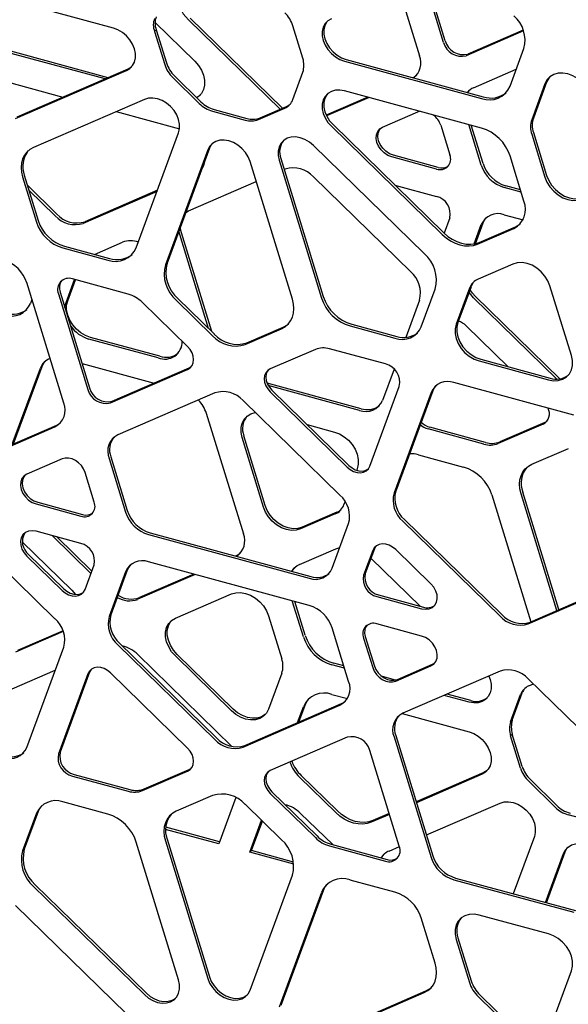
# Model space of a CAD drawing. Header units: millimetres. Extents: x -217 to 5933, y 23 to 4888.
# Tile 21 of 40: x 4299 to 4480, y 2768 to 3093. Entities that reach past the tile are written whole.
import ezdxf

# ---------------------------------------------------------------- set-up
doc = ezdxf.new("R2010")
doc.units = ezdxf.units.MM
doc.header["$LTSCALE"] = 15

msp = doc.modelspace()

# ---------------------------------------------------------------- linework, layer by layer
for p, q in [((4438.76, 3085.57), (4432.29, 3106.62)), ((4439.32, 3086.11), (4432.93, 3106.89)), ((4329.9, 3090.31), (4284.73, 3102.59)), ((4424.05, 3103.05), (4430.79, 3081.11)), ((4385.66, 3063.93), (4355.23, 3093.62)), ((4343.65, 3092.17), (4356.73, 3079.41)), ((4384.88, 3063.59), (4354.67, 3093.07)), ((4392.38, 3080.36), (4389.09, 3091.08)), ((4328.15, 3073.96), (4279.19, 3087.27)), ((4344.05, 3089.71), (4343.49, 3089.16)), ((4343.49, 3089.16), (4346.83, 3078.28)), ((4344.05, 3089.71), (4347.39, 3078.82)), ((4465.12, 3089.39), (4446.19, 3081.21)), ((4465.02, 3089.65), (4446.75, 3081.75)), ((4327.16, 3073.53), (4278.63, 3086.72)), ((4460.65, 3071.17), (4465.23, 3083.58)), ((4406.06, 3079.37), (4451.24, 3067.1)), ((4406.62, 3079.92), (4451.8, 3067.64)), ((4278.63, 3076.96), (4313.3, 3067.54)), ((4297.67, 3060.47), (4334.22, 3076.28)), ((4298.23, 3061.02), (4334.78, 3076.82)), ((4349.51, 3073.97), (4358.23, 3065.46)), ((4350.07, 3074.52), (4358.79, 3066.01)), ((4389.09, 3066.79), (4392.38, 3075.73)), ((4448.62, 3070.65), (4462.71, 3076.74)), ((4472.15, 3071.93), (4467.78, 3060.1)), ((4472.71, 3072.48), (4468.34, 3060.64)), ((4413.81, 3067.51), (4400.09, 3061.58)), ((4451.24, 3057.34), (4406.06, 3069.61)), ((4340.14, 3066.77), (4303.59, 3050.97)), ((4378.25, 3060.72), (4386.97, 3064.49)), ((4414.24, 3067.39), (4400.21, 3061.33)), ((4330.87, 3062.76), (4351.74, 3057.09)), ((4362.57, 3062.92), (4373.35, 3059.99)), ((4363.13, 3063.46), (4373.91, 3060.53)), ((4377.69, 3060.17), (4386.41, 3063.94)), ((4418.65, 3057.69), (4430.24, 3062.7)), ((4430.24, 3062.7), (4430.81, 3062.89)), ((4401.75, 3057.92), (4438.3, 3022.25)), ((4402.31, 3058.47), (4438.86, 3022.8)), ((4437.81, 3058.26), (4440.81, 3048.49)), ((4451.18, 3045.14), (4447.08, 3058.47)), ((4451.74, 3045.69), (4447.88, 3058.25)), ((4337.47, 3017.9), (4351.43, 3055.75)), ((4467.78, 3055.34), (4472.15, 3041.14)), ((4468.34, 3055.89), (4472.71, 3041.68)), ((4432.38, 3015.97), (4395.83, 3051.63)), ((4361, 3050.13), (4347.04, 3012.28)), ((4361.56, 3050.68), (4347.6, 3012.83)), ((4436.99, 3044.38), (4422.24, 3048.39)), ((4465.23, 3033.25), (4460.65, 3048.15)), ((4388.92, 3000.9), (4374.96, 3046.34)), ((4384.54, 3046.75), (4398.5, 3001.32)), ((4385.1, 3047.3), (4399.06, 3001.86)), ((4436.43, 3043.83), (4421.68, 3047.84)), ((4300.55, 3041.77), (4305.13, 3026.87)), ((4386.22, 3043.67), (4386.53, 3043.8)), ((4299.99, 3041.22), (4304.57, 3026.32)), ((4311.31, 3028.97), (4301.56, 3038.48)), ((4354.67, 3030.03), (4377.01, 3039.68)), ((4395.86, 3041.27), (4427.9, 3010)), ((4422.71, 3038.56), (4436.43, 3034.83)), ((4464.07, 3037.02), (4459.29, 3038.32)), ((4310.75, 3028.42), (4302.04, 3036.92)), ((4344.31, 3036.45), (4319.95, 3025.92)), ((4344.44, 3036.82), (4320.51, 3026.47)), ((4464.31, 3036.26), (4458.73, 3037.77)), ((4353.76, 3029.52), (4354.67, 3030.03)), ((4458.73, 3028.77), (4464.92, 3027.09)), ((4440.81, 3027.79), (4438.94, 3022.72)), ((4448.83, 3019.14), (4451.18, 3025.51)), ((4449.22, 3019.22), (4451.74, 3026.05)), ((4351.79, 3022.21), (4351.51, 3023.42)), ((4361.3, 2991.27), (4351.79, 3022.21)), ((4362.34, 2990.26), (4352.35, 3022.76)), ((4449.93, 3019.09), (4461.92, 3024.27)), ((4450.49, 3019.64), (4462.48, 3024.82)), ((4323.69, 3015.72), (4332.97, 3019.73)), ((4313.24, 3017.86), (4328.05, 3013.83)), ((4313.8, 3018.41), (4328.61, 3014.38)), ((4461.59, 3012.52), (4450.16, 3007.58)), ((4313.55, 2966.69), (4301.36, 3006.38)), ((4314.3, 2999.89), (4317.08, 3007.42)), ((4314.86, 3000.44), (4317.4, 3007.34)), ((4334.81, 3002.6), (4316.41, 3007.6)), ((4311.82, 3002.73), (4321.52, 2971.14)), ((4312.38, 3003.27), (4322.08, 2971.69)), ((4431.4, 2991.85), (4435.98, 3004.26)), ((4447.28, 3004.52), (4442.92, 2992.68)), ((4447.84, 3005.06), (4443.48, 2993.23)), ((4480.87, 2982.37), (4473.8, 3005.36)), ((4303.08, 3000.78), (4302.63, 2999.56)), ((4354.36, 2985.34), (4339.48, 2999.87)), ((4350.64, 3000.58), (4362.63, 2988.89)), ((4351.2, 3001.13), (4363.19, 2989.43)), ((4430.79, 3000.62), (4426.25, 2988.32)), ((4476.07, 2974.6), (4448.62, 3001.39)), ((4477.1, 2974.69), (4449.18, 3001.93)), ((4373.34, 2985.97), (4385.33, 2991.16)), ((4373.9, 2986.52), (4385.89, 2991.7)), ((4407.91, 2992.13), (4422.73, 2988.1)), ((4408.47, 2992.68), (4423.29, 2988.65)), ((4446.19, 2992.15), (4460, 2978.67)), ((4344.7, 2981.56), (4321.84, 2987.78)), ((4345.26, 2982.11), (4322.4, 2988.32)), ((4396.49, 2984.37), (4381.61, 2977.94)), ((4419.55, 2979.57), (4401.16, 2984.57)), ((4450.46, 2980.57), (4473.32, 2974.35)), ((4451.02, 2981.11), (4473.88, 2974.9)), ((4296.61, 2953.1), (4305.85, 2978.17)), ((4297.03, 2953.28), (4306.41, 2978.72)), ((4319.61, 2979.75), (4343.33, 2973.3)), ((4328.96, 2966.78), (4354.36, 2977.77)), ((4329.52, 2967.33), (4354.92, 2978.31)), ((4354.92, 2978.31), (4355.6, 2978.71)), ((4422.41, 2977.9), (4418.59, 2967.55)), ((4411.6, 2964.84), (4380.57, 2973.27)), ((4481.62, 2962.7), (4442.16, 2973.43)), ((4363.32, 2970.03), (4331.39, 2956.22)), ((4411.04, 2964.29), (4380.96, 2972.47)), ((4381.61, 2970.36), (4407.01, 2945.57)), ((4382.17, 2970.91), (4407.57, 2946.11)), ((4414.44, 2945.89), (4424.15, 2972.2)), ((4434.61, 2970.17), (4422.41, 2937.1)), ((4435.17, 2970.71), (4422.97, 2937.65)), ((4404.58, 2936.33), (4372.65, 2967.49)), ((4360.55, 2963.31), (4372.75, 2923.61)), ((4472.16, 2960.33), (4457.27, 2953.89)), ((4472.83, 2960.72), (4472.16, 2960.33)), ((4278.63, 2945.02), (4310.67, 2958.88)), ((4279.19, 2945.57), (4311.23, 2959.42)), ((4393.76, 2959.59), (4402.74, 2957.15)), ((4452.05, 2953.15), (4433.65, 2958.15)), ((4452.61, 2953.69), (4434.21, 2958.69)), ((4471.6, 2959.78), (4456.71, 2953.35)), ((4379.4, 2932.36), (4372.34, 2955.35)), ((4379.96, 2932.91), (4372.9, 2955.9)), ((4467.87, 2946.56), (4479.86, 2951.75)), ((4313.01, 2948.28), (4301.42, 2943.27)), ((4328.51, 2948.41), (4333.95, 2930.71)), ((4329.07, 2948.96), (4334.51, 2931.26)), ((4430.47, 2949.62), (4445.29, 2945.59)), ((4410.29, 2945.04), (4410.1, 2944.54)), ((4323.58, 2934.06), (4320.57, 2943.84)), ((4454.7, 2936.4), (4467.55, 2894.6)), ((4476.11, 2898.3), (4464.28, 2936.82)), ((4476.75, 2898.58), (4464.84, 2937.36)), ((4304.44, 2933.42), (4319.2, 2929.41)), ((4305, 2933.97), (4319.76, 2929.96)), ((4406.29, 2934.22), (4405.92, 2933.2)), ((4403.04, 2930.14), (4391.61, 2925.2)), ((4403.6, 2930.69), (4392.17, 2925.75)), ((4425.86, 2928.27), (4457.9, 2897)), ((4310.67, 2895.57), (4278.63, 2926.84)), ((4402.02, 2912.21), (4407.46, 2926.95)), ((4425.3, 2927.72), (4457.34, 2896.45)), ((4319.2, 2920.41), (4304.44, 2924.41)), ((4322.51, 2910.48), (4309.69, 2922.99)), ((4322.81, 2911.28), (4311.25, 2922.57)), ((4341.49, 2923.35), (4394.48, 2908.95)), ((4342.05, 2923.9), (4395.04, 2909.5)), ((4299.87, 2920.96), (4316.19, 2905.03)), ((4391.28, 2913.45), (4403.27, 2918.63)), ((4403.27, 2918.63), (4404.54, 2919.05)), ((4415.95, 2918.62), (4412.95, 2910.47)), ((4434.55, 2907.08), (4422.96, 2918.4)), ((4301.42, 2916.21), (4313.01, 2904.9)), ((4301.98, 2916.76), (4313.57, 2905.45)), ((4370.43, 2916.34), (4370.2, 2916.25)), ((4415.39, 2918.07), (4412.39, 2909.93)), ((4414.9, 2915.47), (4431.05, 2899.71)), ((4320.57, 2905.23), (4323.58, 2913.37)), ((4334.51, 2911.63), (4329.07, 2896.89)), ((4394.48, 2899.95), (4341.49, 2914.35)), ((4333.95, 2911.08), (4328.51, 2896.34)), ((4356.85, 2910.17), (4337.94, 2901.99)), ((4356.42, 2910.29), (4338.5, 2902.54)), ((4466.67, 2893.92), (4498.53, 2907.69)), ((4467.23, 2894.46), (4499.09, 2908.24)), ((4350.35, 2895.75), (4368.84, 2903.75)), ((4416.77, 2902.89), (4431.52, 2898.88)), ((4417.33, 2903.44), (4432.08, 2899.43)), ((4392.55, 2889.57), (4388.89, 2901.46)), ((4393.11, 2890.12), (4389.69, 2901.25)), ((4381.05, 2896.58), (4385.42, 2882.38)), ((4407.46, 2874.89), (4402.02, 2892.58)), ((4431.52, 2889.88), (4416.77, 2893.89)), ((4313.41, 2891.39), (4297.7, 2884.6)), ((4313.31, 2891.65), (4298.26, 2885.14)), ((4412.39, 2889.23), (4415.39, 2879.46)), ((4412.95, 2889.78), (4415.95, 2880)), ((4301.36, 2853.13), (4313.55, 2886.19)), ((4331.39, 2886.96), (4363.32, 2855.8)), ((4331.95, 2887.51), (4363.88, 2856.35)), ((4337.94, 2883.81), (4369, 2853.5)), ((4368.84, 2865.26), (4350.35, 2883.31)), ((4369.4, 2865.81), (4350.91, 2883.85)), ((4406.12, 2879.25), (4401.96, 2880.38)), ((4405.88, 2880.02), (4402.52, 2880.93)), ((4422.96, 2875.02), (4434.55, 2880.03)), ((4423.52, 2875.57), (4435.11, 2880.58)), ((4435.11, 2880.58), (4435.85, 2881.01)), ((4296.57, 2872.5), (4310.76, 2878.63)), ((4321.52, 2877.41), (4311.82, 2851.1)), ((4322.08, 2877.95), (4312.38, 2851.65)), ((4354.36, 2852.93), (4328.96, 2877.73)), ((4385.42, 2877.62), (4381.05, 2865.79)), ((4422.95, 2875.38), (4418.3, 2876.64)), ((4457.34, 2878.27), (4425.3, 2864.42)), ((4498.53, 2844.65), (4466.67, 2875.74)), ((4466.79, 2873.44), (4468.34, 2874.1)), ((4401.96, 2870.62), (4407.04, 2869.24)), ((4447.14, 2868.1), (4438.96, 2870.33)), ((4447.7, 2868.65), (4439.95, 2870.76)), ((4460.82, 2861.65), (4464.11, 2870.59)), ((4461.38, 2862.2), (4464.67, 2871.13)), ((4372.65, 2853.27), (4404.58, 2867.07)), ((4373.21, 2853.81), (4405.14, 2867.62)), ((4390.63, 2861.34), (4392.55, 2866.55)), ((4391.05, 2861.53), (4393.11, 2867.1)), ((4425.11, 2864.33), (4447.14, 2858.35)), ((4460.82, 2861.65), (4461.38, 2862.2)), ((4407.01, 2856.51), (4381.61, 2845.53)), ((4422.41, 2856.61), (4434.61, 2816.91)), ((4422.97, 2857.15), (4435.17, 2817.46)), ((4460.82, 2857.02), (4461.38, 2857.57)), ((4464.11, 2846.29), (4460.82, 2857.02)), ((4464.67, 2846.84), (4461.38, 2857.57)), ((4424.15, 2820.57), (4414.44, 2852.15)), ((4316.41, 2843.72), (4334.81, 2838.72)), ((4316.97, 2844.27), (4335.37, 2839.27)), ((4339.48, 2838.92), (4354.36, 2845.36)), ((4340.04, 2839.47), (4354.92, 2845.91)), ((4354.92, 2845.91), (4355.6, 2846.3)), ((4403.83, 2832.21), (4391.84, 2843.91)), ((4452.01, 2844.85), (4429.72, 2835.21)), ((4451.45, 2844.31), (4429.8, 2834.95)), ((4403.27, 2831.67), (4391.28, 2843.36)), ((4475.52, 2833.48), (4466.8, 2841.99)), ((4476.08, 2834.02), (4467.36, 2842.54)), ((4362.63, 2837.32), (4350.64, 2832.14)), ((4381.61, 2837.96), (4396.49, 2823.43)), ((4382.17, 2838.5), (4397.05, 2823.97)), ((4328.05, 2831.17), (4313.24, 2835.19)), ((4370.3, 2836.63), (4364.67, 2821.37)), ((4385.33, 2822.71), (4373.34, 2834.41)), ((4433.07, 2824.3), (4457.37, 2834.8)), ((4304.57, 2831.44), (4299.99, 2819.03)), ((4305.13, 2831.99), (4300.55, 2819.58)), ((4391.61, 2831.43), (4402.19, 2821.11)), ((4420.91, 2831.1), (4414.9, 2828.5)), ((4420.83, 2831.37), (4415.46, 2829.05)), ((4490.63, 2828.01), (4479.85, 2830.94)), ((4374.86, 2818.61), (4378.75, 2829.14)), ((4375.42, 2819.15), (4379.01, 2828.88)), ((4364.67, 2821.37), (4347.12, 2826.14)), ((4364.91, 2822.01), (4347.16, 2826.83)), ((4351.43, 2776.54), (4337.47, 2821.98)), ((4347.04, 2822.39), (4361, 2776.96)), ((4347.6, 2822.94), (4361.56, 2777.5)), ((4401.72, 2821.24), (4420.11, 2816.24)), ((4468.66, 2823.78), (4461.71, 2804.93)), ((4374.86, 2818.61), (4375.42, 2819.15)), ((4389.37, 2814.66), (4374.86, 2818.61)), ((4389.28, 2815.38), (4375.42, 2819.15)), ((4401.16, 2820.69), (4419.55, 2815.69)), ((4420.82, 2819), (4424.18, 2820.45)), ((4472.3, 2802.06), (4478.24, 2818.16)), ((4472.62, 2801.97), (4478.8, 2818.71)), ((4374.96, 2773.16), (4388.92, 2811.01)), ((4304.15, 2807.88), (4340.7, 2772.21)), ((4422.73, 2805.44), (4407.91, 2809.46)), ((4442.16, 2809.55), (4481.62, 2798.82)), ((4442.72, 2810.09), (4482.18, 2799.37)), ((4303.59, 2807.33), (4340.14, 2771.66)), ((4398.5, 2805.39), (4384.54, 2767.54)), ((4399.06, 2805.94), (4385.1, 2768.09)), ((4334.22, 2765.37), (4297.67, 2801.04)), ((4435.98, 2782.07), (4431.4, 2796.97)), ((4473.32, 2791.69), (4450.46, 2797.9)), ((4442.92, 2789.88), (4447.28, 2775.68)), ((4443.48, 2790.43), (4447.84, 2776.22)), ((4473.8, 2760.42), (4480.87, 2779.57)), ((4395.83, 2756.52), (4432.38, 2772.33)), ((4396.39, 2757.07), (4432.94, 2772.87)), ((4450.16, 2771.05), (4461.59, 2759.89)), ((4450.72, 2771.59), (4462.15, 2760.44))]:
    msp.add_line(p, q)
at = {"flags": 128}
for points in [[(4401.75, 3093.41), (4400.61, 3092.73), (4399.71, 3091.77), (4399.08, 3090.58), (4398.77, 3089.21), (4398.77, 3087.73), (4399.08, 3086.19), (4399.71, 3084.66), (4400.61, 3083.21), (4401.75, 3081.9), (4403.08, 3080.8), (4404.54, 3079.94), (4406.06, 3079.37)], [(4334.22, 3076.28), (4335.36, 3076.96), (4336.26, 3077.92), (4336.88, 3079.11), (4337.2, 3080.47), (4337.2, 3081.96), (4336.88, 3083.5), (4336.26, 3085.03), (4335.36, 3086.48), (4334.22, 3087.78), (4332.89, 3088.89), (4331.43, 3089.74), (4329.9, 3090.31)], [(4400.56, 3092.69), (4400.27, 3092.32), (4399.64, 3091.13), (4399.33, 3089.76), (4399.33, 3088.27), (4399.64, 3086.73), (4400.27, 3085.2), (4401.17, 3083.76), (4402.31, 3082.45), (4403.64, 3081.35), (4405.1, 3080.49), (4406.62, 3079.92)], [(4334.78, 3076.82), (4335.92, 3077.51), (4335.97, 3077.55)], [(4356.73, 3079.41), (4357.96, 3078), (4358.94, 3076.43), (4359.61, 3074.78), (4359.96, 3073.11), (4359.96, 3071.5), (4359.61, 3070.02), (4358.94, 3068.74), (4357.96, 3067.7), (4357.44, 3067.33)], [(4429.78, 3074.65), (4429.41, 3074.37), (4428.66, 3073.93)], [(4484.36, 3072.46), (4482.92, 3073.65), (4481.34, 3074.58), (4479.69, 3075.19), (4478.04, 3075.47), (4476.47, 3075.41), (4475.03, 3074.99), (4473.8, 3074.25), (4472.82, 3073.22), (4472.15, 3071.93)], [(4473.72, 3074.19), (4473.38, 3073.76), (4472.71, 3072.48)], [(4406.06, 3069.61), (4404.54, 3069.87), (4403.08, 3069.81), (4401.75, 3069.43), (4400.61, 3068.74), (4399.71, 3067.79), (4399.08, 3066.6), (4398.77, 3065.23), (4398.77, 3063.74), (4399.08, 3062.2), (4399.71, 3060.67), (4400.61, 3059.23), (4401.75, 3057.92)], [(4400.56, 3068.7), (4400.27, 3068.33), (4399.64, 3067.14), (4399.33, 3065.78), (4399.33, 3064.29), (4399.64, 3062.75), (4400.27, 3061.22), (4401.17, 3059.77), (4402.31, 3058.47)], [(4446.72, 3069.02), (4446.78, 3069.12), (4447.31, 3069.84)], [(4351.43, 3055.75), (4351.75, 3057.12), (4351.75, 3058.61), (4351.43, 3060.15), (4350.8, 3061.67), (4349.9, 3063.12), (4348.76, 3064.43), (4347.43, 3065.53), (4345.97, 3066.39), (4344.45, 3066.96), (4342.92, 3067.22), (4341.46, 3067.15), (4340.14, 3066.77)], [(4421.68, 3047.84), (4420.4, 3048.35), (4419.2, 3049.13), (4418.15, 3050.15), (4417.33, 3051.34), (4416.78, 3052.62), (4416.54, 3053.91), (4416.62, 3055.14), (4417.02, 3056.22), (4417.71, 3057.09), (4418.65, 3057.69)], [(4395.83, 3051.63), (4394.5, 3052.74), (4393.04, 3053.6), (4391.52, 3054.17), (4389.99, 3054.42), (4388.53, 3054.36), (4387.21, 3053.98), (4386.06, 3053.29), (4385.16, 3052.34), (4384.54, 3051.15), (4384.22, 3049.78), (4384.22, 3048.29), (4384.54, 3046.75)], [(4422.24, 3048.39), (4420.96, 3048.89), (4419.76, 3049.68), (4418.71, 3050.7), (4417.89, 3051.89), (4417.34, 3053.17), (4417.1, 3054.46), (4417.18, 3055.69), (4417.58, 3056.77), (4417.91, 3057.25)], [(4374.96, 3046.34), (4374.34, 3047.87), (4373.44, 3049.31), (4372.3, 3050.62), (4370.97, 3051.72), (4369.51, 3052.58), (4367.98, 3053.15), (4366.46, 3053.41), (4365, 3053.35), (4363.67, 3052.96), (4362.53, 3052.28), (4361.63, 3051.32), (4361, 3050.13)], [(4362.48, 3052.24), (4362.19, 3051.87), (4361.56, 3050.68)], [(4303.59, 3050.97), (4302.41, 3050.31), (4301.4, 3049.44), (4300.59, 3048.38), (4299.99, 3047.15), (4299.63, 3045.78), (4299.51, 3044.32), (4299.63, 3042.78), (4299.99, 3041.22)], [(4359.95, 3046.3), (4359.61, 3044.89), (4358.97, 3043.65)], [(4472.71, 3041.68), (4473.38, 3040.03), (4474.36, 3038.47), (4475.59, 3037.06), (4477.03, 3035.86), (4478.6, 3034.94), (4480.25, 3034.32), (4481.9, 3034.04), (4483.48, 3034.11), (4484.92, 3034.52)], [(4472.15, 3041.14), (4472.82, 3039.49), (4473.8, 3037.92), (4475.03, 3036.51), (4476.47, 3035.31), (4478.04, 3034.39), (4479.69, 3033.77), (4481.34, 3033.49), (4482.92, 3033.56), (4484.36, 3033.97)], [(4451.74, 3026.05), (4452.22, 3027.04), (4452.75, 3027.76)], [(4462.48, 3024.82), (4463.57, 3025.42), (4464.03, 3025.78)], [(4352.35, 3022.76), (4352.06, 3024.01), (4351.98, 3024.7)], [(4438.3, 3022.25), (4439.62, 3021.11), (4441.06, 3020.14), (4442.57, 3019.38), (4444.12, 3018.84), (4445.67, 3018.54), (4447.18, 3018.48), (4448.61, 3018.66), (4449.93, 3019.09)], [(4438.86, 3022.8), (4440.18, 3021.65), (4441.62, 3020.69), (4443.13, 3019.92), (4444.68, 3019.39), (4446.23, 3019.08), (4447.74, 3019.02), (4449.17, 3019.21), (4450.49, 3019.64)], [(4473.8, 3005.36), (4473.13, 3007.01), (4472.15, 3008.57), (4470.92, 3009.99), (4469.48, 3011.18), (4467.91, 3012.11), (4466.26, 3012.72), (4464.61, 3013), (4463.03, 3012.93), (4461.59, 3012.52)], [(4448.62, 3001.39), (4447.68, 3002.43), (4447.14, 3003.15)], [(4449.18, 3001.93), (4448.24, 3002.97), (4447.47, 3004.05)], [(4313.93, 2998.21), (4313.95, 2998.42), (4314.3, 2999.89)], [(4322.4, 2988.32), (4320.76, 2988.94), (4319.18, 2989.87), (4317.74, 2991.06), (4316.51, 2992.47), (4315.53, 2994.04), (4314.86, 2995.69), (4314.51, 2997.35), (4314.51, 2998.96), (4314.86, 3000.44)], [(4385.33, 2991.16), (4386.51, 2991.81), (4387.52, 2992.68), (4388.33, 2993.75), (4388.92, 2994.97), (4389.29, 2996.34), (4389.41, 2997.81), (4389.29, 2999.34), (4388.92, 3000.9)], [(4385.89, 2991.7), (4387.07, 2992.36), (4387.6, 2992.77)], [(4443.48, 2993.23), (4443.13, 2991.75), (4443.13, 2990.14), (4443.48, 2988.48), (4444.15, 2986.82), (4445.13, 2985.26), (4446.36, 2983.85), (4447.79, 2982.65), (4449.37, 2981.73), (4451.02, 2981.11)], [(4442.92, 2992.68), (4442.57, 2991.2), (4442.57, 2989.6), (4442.92, 2987.93), (4443.59, 2986.28), (4444.57, 2984.71), (4445.8, 2983.3), (4447.23, 2982.11), (4448.81, 2981.18), (4450.46, 2980.57)], [(4354.36, 2977.77), (4355.2, 2978.29), (4355.83, 2979.03), (4356.22, 2979.96), (4356.35, 2981.01), (4356.22, 2982.14), (4355.83, 2983.28), (4355.2, 2984.37), (4354.36, 2985.34)], [(4306.41, 2978.72), (4306.89, 2979.7), (4307.42, 2980.43)], [(4473.32, 2974.35), (4474.97, 2974.07), (4476.55, 2974.14), (4477.98, 2974.55), (4479.22, 2975.3), (4480.19, 2976.33), (4480.87, 2977.62), (4481.21, 2979.1), (4481.21, 2980.7), (4480.87, 2982.37)], [(4381.61, 2977.94), (4380.77, 2977.42), (4380.14, 2976.67), (4379.75, 2975.75), (4379.61, 2974.69), (4379.75, 2973.56), (4380.14, 2972.42), (4380.77, 2971.34), (4381.61, 2970.36)], [(4380.93, 2977.54), (4380.7, 2977.22), (4380.31, 2976.29), (4380.17, 2975.24), (4380.31, 2974.11), (4380.7, 2972.97), (4381.33, 2971.88), (4382.17, 2970.91)], [(4436.18, 2972.42), (4435.65, 2971.7), (4435.17, 2970.71)], [(4372.34, 2955.35), (4371.99, 2957.02), (4371.99, 2958.62), (4372.34, 2960.1), (4373.01, 2961.39), (4373.99, 2962.42), (4375.22, 2963.16), (4376.66, 2963.58), (4376.66, 2963.58)], [(4311.23, 2959.42), (4312.18, 2959.95), (4312.54, 2960.23)], [(4402.74, 2957.15), (4404.39, 2956.54), (4405.97, 2955.61), (4407.4, 2954.42), (4408.64, 2953.01), (4409.61, 2951.44), (4410.29, 2949.79), (4410.63, 2948.12), (4410.63, 2946.52), (4410.29, 2945.04)], [(4320.57, 2943.84), (4320.09, 2944.99), (4319.37, 2946.06), (4318.47, 2947), (4317.42, 2947.76), (4316.28, 2948.28), (4315.13, 2948.55), (4314.02, 2948.55), (4313.01, 2948.28)], [(4407.01, 2945.57), (4408, 2944.76), (4409.09, 2944.16), (4410.23, 2943.81), (4411.34, 2943.73), (4412.37, 2943.91), (4413.27, 2944.34), (4413.97, 2945.02), (4414.44, 2945.89)], [(4407.57, 2946.11), (4408.56, 2945.31), (4409.65, 2944.71), (4410.79, 2944.36), (4411.9, 2944.27), (4412.93, 2944.45), (4413.83, 2944.89), (4413.93, 2944.97)], [(4464.28, 2936.82), (4463.92, 2938.38), (4463.79, 2939.91), (4463.92, 2941.38), (4464.28, 2942.74), (4464.87, 2943.97), (4465.68, 2945.04), (4466.69, 2945.91), (4467.87, 2946.56)], [(4301.42, 2943.27), (4300.48, 2942.66), (4299.79, 2941.8), (4299.39, 2940.72), (4299.31, 2939.49), (4299.55, 2938.2), (4300.1, 2936.92), (4300.92, 2935.73), (4301.96, 2934.71), (4303.16, 2933.92), (4304.44, 2933.42)], [(4300.68, 2942.83), (4300.35, 2942.34), (4299.95, 2941.26), (4299.87, 2940.04), (4300.11, 2938.74), (4300.66, 2937.46), (4301.48, 2936.27), (4302.52, 2935.26), (4303.72, 2934.47), (4305, 2933.97)], [(4391.61, 2925.2), (4390.17, 2924.79), (4388.6, 2924.72), (4386.95, 2925), (4385.3, 2925.61), (4383.72, 2926.54), (4382.28, 2927.73), (4381.05, 2929.14), (4380.07, 2930.71), (4379.4, 2932.36)], [(4392.17, 2925.75), (4390.73, 2925.33), (4389.16, 2925.26), (4387.51, 2925.54), (4385.86, 2926.16), (4384.28, 2927.09), (4382.84, 2928.28), (4381.61, 2929.69), (4380.63, 2931.26), (4379.96, 2932.91)], [(4304.44, 2924.41), (4303.16, 2924.61), (4301.96, 2924.47), (4300.92, 2924.02), (4300.1, 2923.28), (4299.55, 2922.3), (4299.31, 2921.14), (4299.39, 2919.87), (4299.79, 2918.57), (4300.48, 2917.32), (4301.42, 2916.21)], [(4422.96, 2918.4), (4421.95, 2919.22), (4420.84, 2919.82), (4419.68, 2920.18), (4418.55, 2920.27), (4417.5, 2920.09), (4416.59, 2919.64), (4415.88, 2918.95), (4415.39, 2918.07)], [(4416.48, 2919.56), (4416.44, 2919.5), (4415.95, 2918.62)], [(4371.74, 2917.15), (4371.37, 2916.87), (4370.43, 2916.34)], [(4335.52, 2913.34), (4334.98, 2912.61), (4334.51, 2911.63)], [(4388.84, 2911.18), (4389.08, 2911.61), (4389.73, 2912.48)], [(4313.01, 2904.9), (4314.02, 2904.08), (4315.13, 2903.47), (4316.28, 2903.11), (4317.42, 2903.03), (4318.47, 2903.21), (4319.37, 2903.66), (4320.09, 2904.34), (4320.57, 2905.23)], [(4313.57, 2905.45), (4314.58, 2904.63), (4315.69, 2904.02), (4316.84, 2903.66), (4317.98, 2903.57), (4319.03, 2903.76), (4319.93, 2904.2), (4320.04, 2904.28)], [(4431.52, 2898.88), (4432.8, 2898.69), (4434, 2898.82), (4435.05, 2899.28), (4435.87, 2900.02), (4436.42, 2901), (4436.66, 2902.16), (4436.58, 2903.43), (4436.18, 2904.73), (4435.49, 2905.97), (4434.55, 2907.08)], [(4316.19, 2905.03), (4317.43, 2903.62), (4317.46, 2903.58)], [(4368.84, 2903.75), (4370.28, 2904.16), (4371.86, 2904.23), (4373.51, 2903.95), (4375.16, 2903.33), (4376.73, 2902.4), (4378.17, 2901.21), (4379.4, 2899.8), (4380.38, 2898.23), (4381.05, 2896.58)], [(4350.35, 2883.31), (4349.12, 2884.72), (4348.14, 2886.28), (4347.47, 2887.94), (4347.13, 2889.6), (4347.13, 2891.21), (4347.47, 2892.69), (4348.14, 2893.97), (4349.12, 2895.01), (4350.35, 2895.75)], [(4350.91, 2883.85), (4349.68, 2885.26), (4348.7, 2886.83), (4348.03, 2888.48), (4347.69, 2890.15), (4347.69, 2891.76), (4348.03, 2893.24), (4348.7, 2894.52), (4349.04, 2894.94)], [(4434.55, 2880.03), (4435.49, 2880.63), (4436.18, 2881.5), (4436.58, 2882.58), (4436.66, 2883.81), (4436.42, 2885.1), (4435.87, 2886.38), (4435.05, 2887.57), (4434, 2888.59), (4432.8, 2889.37), (4431.52, 2889.88)], [(4328.96, 2877.73), (4327.97, 2878.53), (4326.87, 2879.13), (4325.74, 2879.48), (4324.62, 2879.57), (4323.59, 2879.39), (4322.7, 2878.95), (4322, 2878.28), (4321.52, 2877.41)], [(4415.39, 2879.46), (4415.88, 2878.31), (4416.59, 2877.23), (4417.5, 2876.29), (4418.55, 2875.54), (4419.68, 2875.01), (4420.84, 2874.74), (4421.95, 2874.75), (4422.96, 2875.02)], [(4415.95, 2880), (4416.44, 2878.85), (4417.15, 2877.78), (4418.06, 2876.84), (4419.11, 2876.09), (4420.24, 2875.56), (4421.4, 2875.29), (4422.51, 2875.29), (4423.52, 2875.57)], [(4322.6, 2878.88), (4322.56, 2878.82), (4322.08, 2877.95)], [(4453.67, 2876.69), (4454.12, 2875.52), (4454.44, 2873.98), (4454.44, 2872.49), (4454.12, 2871.12), (4453.49, 2869.93), (4452.59, 2868.98), (4451.45, 2868.29), (4450.12, 2867.91), (4448.66, 2867.85), (4447.14, 2868.1)], [(4393.11, 2867.1), (4393.7, 2868.33), (4394.43, 2869.3)], [(4405.14, 2867.62), (4406.08, 2868.14), (4406.45, 2868.42)], [(4381.05, 2865.79), (4380.38, 2864.5), (4379.4, 2863.47), (4378.17, 2862.73), (4376.73, 2862.31), (4375.16, 2862.24), (4373.51, 2862.52), (4371.86, 2863.14), (4370.28, 2864.07), (4368.84, 2865.26)], [(4380.04, 2864.08), (4379.96, 2864.01), (4378.73, 2863.27), (4377.29, 2862.86), (4375.72, 2862.79), (4374.07, 2863.07), (4372.42, 2863.69), (4370.84, 2864.61), (4369.4, 2865.81)], [(4447.14, 2858.35), (4448.66, 2857.78), (4450.12, 2856.92), (4451.45, 2855.81), (4452.59, 2854.51), (4453.49, 2853.06), (4454.12, 2851.53), (4454.44, 2849.99), (4454.44, 2848.51), (4454.12, 2847.14), (4453.49, 2845.95), (4452.59, 2844.99), (4451.45, 2844.31)], [(4354.36, 2845.36), (4355.2, 2845.88), (4355.83, 2846.62), (4356.22, 2847.55), (4356.35, 2848.61), (4356.22, 2849.73), (4355.83, 2850.87), (4355.2, 2851.96), (4354.36, 2852.93)], [(4381.61, 2845.53), (4380.77, 2845.01), (4380.14, 2844.27), (4379.75, 2843.34), (4379.61, 2842.28), (4379.75, 2841.15), (4380.14, 2840.02), (4380.77, 2838.93), (4381.61, 2837.96)], [(4380.93, 2845.13), (4380.7, 2844.81), (4380.31, 2843.89), (4380.17, 2842.83), (4380.31, 2841.7), (4380.7, 2840.56), (4381.33, 2839.48), (4382.17, 2838.5)], [(4453.2, 2845.58), (4453.15, 2845.54), (4452.01, 2844.85)], [(4306.33, 2834), (4305.68, 2833.12), (4305.13, 2831.99)], [(4457.37, 2834.8), (4458.7, 2835.19), (4460.16, 2835.25), (4461.68, 2834.99), (4463.21, 2834.42), (4464.67, 2833.56), (4466, 2832.46), (4467.14, 2831.15), (4468.04, 2829.71), (4468.66, 2828.18), (4468.98, 2826.64), (4468.98, 2825.15), (4468.66, 2823.78)], [(4350.64, 2832.14), (4349.46, 2831.48), (4348.45, 2830.61), (4347.64, 2829.55), (4347.04, 2828.32), (4346.68, 2826.96), (4346.56, 2825.49), (4346.68, 2823.95), (4347.04, 2822.39)], [(4414.9, 2828.5), (4413.58, 2828.08), (4412.14, 2827.89), (4410.63, 2827.95), (4409.08, 2828.25), (4407.54, 2828.79), (4406.03, 2829.55), (4404.59, 2830.52), (4403.27, 2831.67)], [(4415.46, 2829.05), (4414.14, 2828.62), (4412.7, 2828.44), (4411.19, 2828.5), (4409.64, 2828.8), (4408.1, 2829.34), (4406.59, 2830.1), (4405.15, 2831.07), (4403.83, 2832.21)], [(4478.24, 2818.16), (4478.86, 2819.35), (4479.76, 2820.31), (4480.9, 2821), (4482.23, 2821.38), (4483.69, 2821.44), (4485.22, 2821.18), (4486.74, 2820.61), (4488.2, 2819.76), (4489.53, 2818.65), (4490.67, 2817.35), (4491.57, 2815.9), (4492.2, 2814.37)], [(4418.25, 2816.74), (4418.38, 2816.96), (4419.11, 2817.93)], [(4478.8, 2818.71), (4479.42, 2819.9), (4479.71, 2820.27)], [(4400.38, 2808.14), (4399.65, 2807.17), (4399.06, 2805.94)], [(4450.46, 2797.9), (4448.81, 2798.18), (4447.23, 2798.11), (4445.8, 2797.7), (4444.57, 2796.96), (4443.59, 2795.92), (4442.92, 2794.64), (4442.57, 2793.16), (4442.57, 2791.55), (4442.92, 2789.88)], [(4480.87, 2779.57), (4481.21, 2781.05), (4481.21, 2782.66), (4480.87, 2784.32), (4480.19, 2785.97), (4479.22, 2787.54), (4477.98, 2788.95), (4476.55, 2790.14), (4474.97, 2791.07), (4473.32, 2791.69)], [(4432.38, 2772.33), (4433.56, 2772.98), (4434.57, 2773.85), (4435.38, 2774.92), (4435.98, 2776.15), (4436.34, 2777.51), (4436.46, 2778.98), (4436.34, 2780.51), (4435.98, 2782.07)], [(4340.14, 2771.66), (4341.46, 2770.56), (4342.92, 2769.7), (4344.45, 2769.13), (4345.97, 2768.87), (4347.43, 2768.93), (4348.76, 2769.32), (4349.9, 2770), (4350.8, 2770.96), (4351.43, 2772.15), (4351.75, 2773.52), (4351.75, 2775), (4351.43, 2776.54)], [(4361, 2776.96), (4361.63, 2775.43), (4362.53, 2773.98), (4363.67, 2772.68), (4365, 2771.57), (4366.46, 2770.72), (4367.98, 2770.15), (4369.51, 2769.89), (4370.97, 2769.95), (4372.3, 2770.33), (4373.44, 2771.02), (4374.34, 2771.97), (4374.96, 2773.16)], [(4361.56, 2777.5), (4362.19, 2775.98), (4363.09, 2774.53), (4364.23, 2773.22), (4365.56, 2772.12), (4367.02, 2771.26), (4368.54, 2770.69), (4370.07, 2770.43), (4371.53, 2770.5), (4372.86, 2770.88), (4374, 2771.56), (4374.05, 2771.6)], [(4340.7, 2772.21), (4342.02, 2771.1), (4343.48, 2770.25), (4345.01, 2769.68), (4346.53, 2769.42), (4347.99, 2769.48), (4349.32, 2769.86), (4350.46, 2770.55), (4350.51, 2770.59)], [(4432.94, 2772.87), (4434.12, 2773.53), (4434.65, 2773.94)]]:
    msp.add_lwpolyline(points, dxfattribs=at)
for centre, radius, start, end in [((4360.74, 3100.07), 9.26, 165.0744, 229.0852), ((4349.08, 3091.33), 6, 158.8406, 201.1594), ((4349.64, 3091.88), 6, 158.8406, 201.1594), ((4379.23, 3087.93), 10.35, 17.7237, 46.1044), ((4454.95, 3086.32), 10.64, 345.0744, 49.0852), ((4444.66, 3087.11), 6.1, 194.6593, 284.5415), ((4445.22, 3087.66), 6.1, 194.6593, 284.5415), ((4424.99, 3078.75), 6.26, 308.734, 22.1882), ((4356.69, 3081.43), 10.35, 197.7215, 226.1011), ((4357.25, 3081.97), 10.35, 197.7215, 226.1011), ((4384.09, 3078.04), 8.61, 344.4019, 15.5981), ((4450.68, 3065.84), 5.23, 113.0956, 141.8733), ((4453.83, 3074.02), 7.4, 249.4895, 337.2757), ((4355.17, 3072.42), 5.35, 293.0149, 309.8377), ((4454.34, 3075.3), 8.06, 251.6497, 308.2277), ((4365.35, 3072.62), 10.1, 225.173, 254.019), ((4365.91, 3073.17), 10.1, 225.173, 254.019), ((4384.48, 3068.45), 4.9, 293.2018, 340.2654), ((4385.01, 3069.04), 4.96, 293.2442, 309.5417), ((4431.11, 3056.09), 7.04, 17.9911, 51.8675), ((4375.25, 3066.29), 6.59, 253.2251, 291.6804), ((4375.81, 3066.84), 6.59, 253.2251, 291.6804), ((4474.85, 3057.72), 7.46, 161.4132, 198.5868), ((4475.41, 3058.27), 7.46, 161.4132, 198.5868), ((4447.26, 3043.85), 14.06, 17.817, 73.5786), ((4390.88, 3049.46), 6.17, 142.0352, 200.4943), ((4308.35, 3044.67), 8.32, 141.0577, 200.4392), ((4437.61, 3047.11), 3.48, 250.1748, 23.2802), ((4438.18, 3047.98), 3.79, 251.7586, 304.6729), ((4461.91, 3048.59), 11.27, 197.817, 253.5786), ((4462.47, 3049.13), 11.27, 197.817, 253.5786), ((4389.24, 3035.34), 8.89, 41.8611, 107.7298), ((4435.01, 3029.06), 5.94, 347.6561, 76.17), ((4458.75, 3030.54), 7.02, 296.8013, 22.7049), ((4317.84, 3034.82), 8.77, 221.8611, 287.7298), ((4456.65, 3023.22), 5.93, 69.4895, 157.2757), ((4316.9, 3030.28), 12.95, 197.817, 253.5786), ((4317.46, 3030.83), 12.95, 197.817, 253.5786), ((4317.28, 3034.27), 8.77, 221.8611, 287.7298), ((4335.62, 3012.81), 7.41, 70.0083, 110.9509), ((4330.65, 3020.76), 7.4, 249.4895, 337.2757), ((4331.15, 3022.03), 8.06, 251.6497, 308.2277), ((4424.82, 3007.24), 11.55, 345.0744, 49.0852), ((4290.62, 3002.93), 11.27, 17.817, 73.5786), ((4358.2, 3009.31), 11.55, 165.0744, 229.0852), ((4358.76, 3009.86), 11.55, 165.0744, 229.0852), ((4421.84, 3003), 9.26, 345.0744, 49.0852), ((4315.17, 3004.17), 3.65, 70.1748, 203.2802), ((4316.22, 3004.7), 4.1, 144.2623, 200.331), ((4452.24, 3002.74), 5.27, 113.2111, 160.2438), ((4452.92, 3003.22), 5.4, 138.8205, 160.0079), ((4331.82, 2992.17), 10.86, 45.1815, 74.0194), ((4296.35, 3002.19), 6.81, 249.4895, 337.2757), ((4411.89, 3005.62), 14.06, 197.817, 253.5786), ((4412.45, 3006.17), 14.06, 197.817, 253.5786), ((4296.86, 3003.41), 7.43, 251.6626, 307.9565), ((4441.51, 2987.44), 6.64, 45.1929, 71.1097), ((4325.04, 2998.59), 11.27, 215.0149, 253.5375), ((4425.11, 2994.48), 6.81, 249.4895, 337.2757), ((4425.63, 2995.71), 7.43, 251.6626, 307.9565), ((4346.81, 2987), 5.83, 248.7752, 0.2928), ((4370.23, 2995.7), 10.21, 221.8611, 287.7298), ((4370.79, 2996.25), 10.21, 221.8611, 287.7298), ((4347.3, 2988.24), 6.46, 251.5868, 307.5453), ((4399.11, 2977.79), 7.08, 73.2222, 111.717), ((4310.84, 2976.37), 5.3, 109.7675, 160.1085), ((4418.07, 2973.53), 6.23, 347.6561, 76.17), ((4440.08, 2967.88), 5.93, 69.4895, 157.2757), ((4475.94, 2980.92), 6.36, 251.1241, 308.008), ((4327.42, 2972.69), 6.1, 194.6593, 284.5415), ((4327.98, 2973.23), 6.1, 194.6593, 284.5415), ((4366.03, 2961.56), 8.89, 41.8611, 107.7298), ((4349.99, 2959.93), 11.09, 17.7088, 44.4), ((4413.12, 2969.84), 5.93, 249.4895, 337.2757), ((4307.91, 2964.33), 6.11, 296.8013, 22.7049), ((4413.64, 2970.99), 6.48, 251.687, 307.4451), ((4469.75, 2963.2), 3.88, 298.3415, 27.6573), ((4379.02, 2958.25), 6.56, 141.209, 201.0206), ((4436.05, 2965.08), 6.65, 225.1237, 253.9358), ((4435.47, 2964.49), 6.6, 228.1315, 253.994), ((4334.15, 2950.77), 6.11, 116.8013, 202.7049), ((4335.33, 2951.29), 6.69, 141.8296, 200.4), ((4454.65, 2960.47), 7.08, 253.2222, 291.717), ((4454.09, 2959.93), 7.08, 253.2222, 291.717), ((4428.02, 2940.95), 9.01, 74.2075, 93.2623), ((4441.31, 2932.1), 14.06, 17.817, 73.5786), ((4472.63, 2940.27), 8.32, 141.0577, 200.4392), ((4431.92, 2935.27), 9.26, 165.0744, 229.0852), ((4398.51, 2929.34), 9.26, 345.0744, 49.0852), ((4431.36, 2934.72), 9.26, 165.0744, 229.0852), ((4320.38, 2932.69), 3.48, 250.1748, 23.2802), ((4345.24, 2934.71), 11.27, 197.817, 253.5786), ((4400.96, 2934.98), 5.27, 293.2111, 340.2438), ((4401.49, 2935.58), 5.33, 293.2518, 309.8664), ((4320.94, 2933.55), 3.79, 251.7586, 304.6729), ((4344.68, 2934.16), 11.27, 197.817, 253.5786), ((4305.39, 2921.05), 5.48, 149.3019, 231.5384), ((4367.01, 2921.25), 6.21, 304.7634, 22.3798), ((4317.78, 2914.64), 5.94, 347.6561, 76.17), ((4339.41, 2908.79), 5.93, 69.4895, 157.2757), ((4393.64, 2907.92), 6, 113.0917, 146.5059), ((4396.55, 2914.5), 5.93, 249.4895, 337.2757), ((4397.07, 2915.65), 6.48, 251.687, 307.4451), ((4418.19, 2908.66), 5.94, 167.6561, 256.17), ((4418.75, 2909.2), 5.94, 167.6561, 256.17), ((4335.23, 2909.43), 7.92, 239.2484, 289.9676), ((4335.78, 2910.06), 7.99, 237.1598, 289.8461), ((4391.29, 2889.13), 11.27, 17.817, 73.5786), ((4433.41, 2903.41), 4.19, 251.5319, 305.5734), ((4304.61, 2888.58), 9.26, 345.0744, 49.0852), ((4337.45, 2893.96), 9.26, 165.0744, 229.0852), ((4338.01, 2894.5), 9.26, 165.0744, 229.0852), ((4463.96, 2902.38), 8.89, 221.8611, 287.7298), ((4464.52, 2902.93), 8.89, 221.8611, 287.7298), ((4415.59, 2890.61), 3.48, 70.1748, 203.2802), ((4416.62, 2891.14), 3.91, 144.57, 200.3142), ((4405.94, 2893.87), 14.06, 197.817, 253.5786), ((4406.5, 2894.42), 14.06, 197.817, 253.5786), ((4330.4, 2876.29), 10.65, 44.9517, 76.8788), ((4378.35, 2880), 7.46, 341.4132, 18.5868), ((4460.05, 2869.81), 8.89, 41.8611, 107.7298), ((4401.82, 2872.53), 6.11, 296.8013, 22.7049), ((4468.72, 2868.93), 4.9, 113.1957, 160.256), ((4469.39, 2869.41), 5.03, 139.1407, 160.017), ((4399.37, 2863.7), 7.4, 69.4895, 157.2757), ((4449.59, 2874.32), 5.98, 251.6026, 307.2245), ((4428.05, 2858.97), 6.11, 116.8013, 202.7049), ((4429.24, 2859.48), 6.69, 141.8296, 200.4), ((4469.11, 2859.33), 8.61, 164.4019, 195.5981), ((4469.67, 2859.88), 8.61, 164.4019, 195.5981), ((4408.54, 2850.61), 6.1, 14.6593, 104.5415), ((4369.94, 2861.73), 8.89, 221.8611, 287.7298), ((4370.5, 2862.28), 8.89, 221.8611, 287.7298), ((4295.89, 2855.42), 5.93, 249.4895, 337.2757), ((4296.41, 2856.56), 6.48, 251.687, 307.4451), ((4317.9, 2849.77), 6.23, 167.6561, 256.17), ((4318.46, 2850.31), 6.23, 167.6561, 256.17), ((4400.2, 2852.62), 12.86, 199.4897, 226.054), ((4400.8, 2853.2), 12.91, 200.8076, 226.0245), ((4474.53, 2849.99), 10.34, 197.7176, 226.1012), ((4473.97, 2849.44), 10.34, 197.7176, 226.1012), ((4336.86, 2845.5), 7.08, 253.2222, 291.717), ((4337.42, 2846.05), 7.08, 253.2222, 291.717), ((4365.74, 2827.59), 10.21, 41.8611, 107.7298), ((4310.85, 2828.81), 6.81, 69.4895, 157.2757), ((4384.11, 2823.98), 10.57, 44.8275, 77.003), ((4483.19, 2841.19), 10.1, 225.2057, 254.0203), ((4324.08, 2817.68), 14.06, 17.817, 73.5786), ((4355.4, 2825.84), 8.32, 141.0577, 200.4392), ((4482.63, 2840.64), 10.1, 225.2057, 254.0203), ((4404.7, 2831.68), 10.86, 225.1815, 254.0194), ((4377.76, 2813.99), 11.55, 345.0744, 49.0852), ((4404.14, 2831.13), 10.86, 225.1815, 254.0194), ((4311.15, 2816.06), 11.55, 165.0744, 229.0852), ((4311.71, 2816.6), 11.55, 165.0744, 229.0852), ((4423.38, 2813), 6.52, 113.0919, 144.462), ((4420.79, 2819.13), 3.65, 250.1748, 23.2802), ((4445.9, 2820.91), 11.27, 197.817, 253.5786), ((4421.36, 2820), 3.97, 251.7424, 304.9851), ((4445.34, 2820.36), 11.27, 197.817, 253.5786), ((4405.32, 2802.54), 7.4, 69.4895, 157.2757), ((4419.07, 2793.01), 12.95, 17.817, 73.5786), ((4449.72, 2792.76), 6.66, 141.7188, 200.5109), ((4457.88, 2779.06), 11.13, 197.7311, 226.095), ((4458.44, 2779.61), 11.13, 197.7311, 226.095)]:
    msp.add_arc(centre, radius, start, end)

doc.saveas('drawing.dxf')
